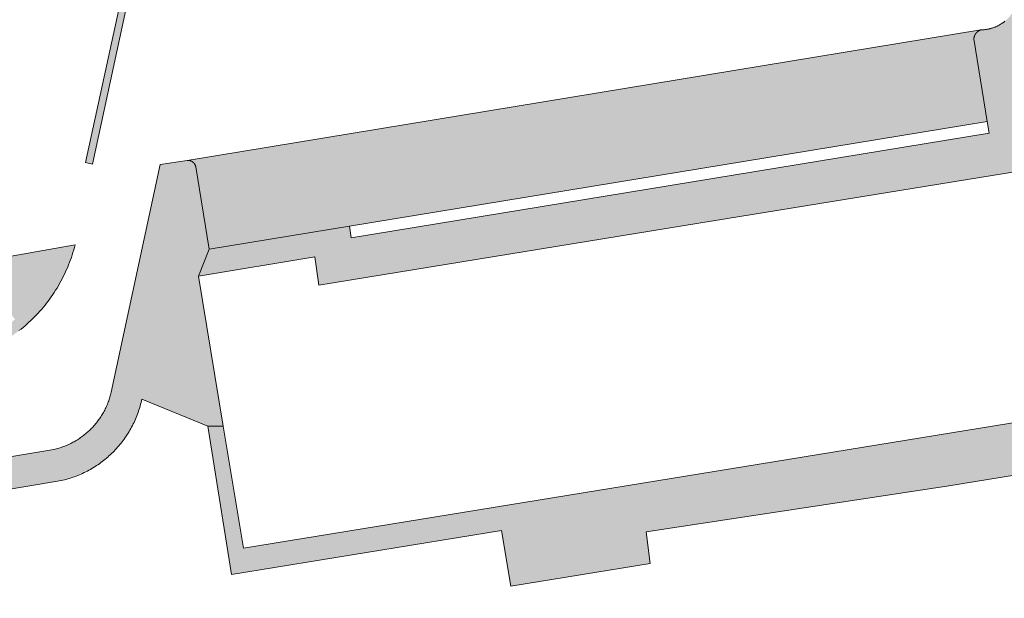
# Model space of a CAD drawing. Extents: x 97094 to 109644, y 463509 to 471969.
# Tile 90 of 256: x 103018 to 103071, y 467686 to 467717. Entities that reach past the tile are written whole.
import ezdxf

# ---------------------------------------------------------------- set-up
doc = ezdxf.new("R2010")
doc.units = 0
doc.layers.add('109 Onkruidbestrijding elementen', color=6, linetype='Continuous', lineweight=20, true_color=0xff00ff)

msp = doc.modelspace()

# ---------------------------------------------------------------- hatches: boundary and pattern name
at = {"layer": '109 Onkruidbestrijding elementen', "true_color": 0xff00ff}
for points in [[(103028.036, 467739.776), (103027.7, 467739.849), (103021.076, 467709.445), (103021.463, 467709.361), (103028.036, 467739.776)], [(103027.228, 467703.268), (103033.559, 467704.308), (103033.78, 467702.775), (103054.459, 467706.153), (103072.645, 467709.108), (103072.616, 467709.29), (103080.143, 467710.515), (103080.624, 467707.574), (103082.837, 467707.931), (103083.479, 467727.975), (103098.499, 467727.492), (103081.633, 467731.611), (103075.803, 467733.238), (103075.745, 467733.031), (103075.743, 467733.024), (103075.742, 467733.016), (103075.741, 467733.009), (103075.739, 467733.002), (103075.738, 467732.994), (103075.737, 467732.987), (103075.737, 467732.979), (103075.736, 467732.972), (103075.735, 467732.964), (103075.735, 467732.957), (103075.735, 467732.949), (103075.734, 467732.942), (103075.734, 467732.934), (103075.734, 467732.927), (103075.734, 467732.919), (103075.735, 467732.912), (103075.735, 467732.904), (103075.736, 467732.897), (103075.736, 467732.889), (103075.737, 467732.882), (103075.738, 467732.874), (103075.739, 467732.867), (103075.74, 467732.86), (103075.741, 467732.852), (103075.743, 467732.845), (103075.744, 467732.838), (103075.746, 467732.83), (103075.748, 467732.823), (103075.75, 467732.816), (103075.752, 467732.808), (103075.754, 467732.801), (103075.756, 467732.794), (103075.758, 467732.787), (103075.761, 467732.78), (103075.764, 467732.773), (103075.766, 467732.766), (103075.769, 467732.759), (103075.772, 467732.752), (103075.775, 467732.745), (103075.778, 467732.738), (103075.782, 467732.732), (103075.785, 467732.725), (103075.789, 467732.718), (103075.792, 467732.712), (103075.796, 467732.705), (103075.8, 467732.699), (103075.804, 467732.692), (103075.808, 467732.686), (103075.812, 467732.68), (103075.816, 467732.674), (103075.82, 467732.668), (103075.825, 467732.662), (103075.83, 467732.656), (103075.834, 467732.65), (103075.839, 467732.644), (103075.844, 467732.638), (103075.849, 467732.633), (103075.854, 467732.627), (103075.859, 467732.622), (103075.864, 467732.616), (103075.869, 467732.611), (103075.875, 467732.606), (103075.88, 467732.601), (103075.886, 467732.596), (103075.892, 467732.591), (103075.897, 467732.586), (103075.903, 467732.581), (103075.909, 467732.576), (103075.915, 467732.572), (103075.921, 467732.567), (103075.927, 467732.563), (103075.933, 467732.559), (103075.94, 467732.555), (103075.946, 467732.551), (103075.952, 467732.547), (103075.959, 467732.543), (103075.965, 467732.539), (103075.972, 467732.536), (103075.978, 467732.532), (103075.985, 467732.529), (103075.992, 467732.525), (103075.999, 467732.522), (103076.006, 467732.519), (103076.012, 467732.516), (103076.019, 467732.513), (103076.026, 467732.511), (103076.033, 467732.508), (103076.041, 467732.506), (103076.048, 467732.503), (103076.055, 467732.501), (103076.062, 467732.499), (103080.485, 467731.276), (103081.516, 467730.991), (103077.665, 467716.617), (103076.631, 467716.894), (103072.167, 467718.12), (103072.16, 467718.122), (103072.153, 467718.123), (103072.145, 467718.125), (103072.138, 467718.126), (103072.131, 467718.127), (103072.124, 467718.128), (103072.116, 467718.129), (103072.109, 467718.13), (103072.102, 467718.13), (103072.094, 467718.131), (103072.087, 467718.131), (103072.08, 467718.132), (103072.072, 467718.132), (103072.065, 467718.132), (103072.058, 467718.132), (103072.05, 467718.132), (103072.043, 467718.131), (103072.036, 467718.131), (103072.028, 467718.131), (103072.021, 467718.13), (103072.014, 467718.129), (103072.006, 467718.128), (103071.999, 467718.127), (103071.992, 467718.126), (103071.985, 467718.125), (103071.977, 467718.123), (103071.97, 467718.122), (103071.963, 467718.12), (103071.956, 467718.118), (103071.949, 467718.116), (103071.942, 467718.114), (103071.935, 467718.112), (103071.928, 467718.11), (103071.921, 467718.108), (103071.914, 467718.105), (103071.907, 467718.103), (103071.9, 467718.1), (103071.893, 467718.097), (103071.886, 467718.094), (103071.88, 467718.091), (103071.873, 467718.088), (103071.866, 467718.085), (103071.86, 467718.081), (103071.853, 467718.078), (103071.847, 467718.074), (103071.841, 467718.071), (103071.834, 467718.067), (103071.828, 467718.063), (103071.822, 467718.059), (103071.816, 467718.055), (103071.81, 467718.051), (103071.804, 467718.046), (103071.798, 467718.042), (103071.792, 467718.037), (103071.786, 467718.033), (103071.781, 467718.028), (103071.775, 467718.023), (103071.77, 467718.018), (103071.764, 467718.013), (103071.759, 467718.008), (103071.754, 467718.003), (103071.749, 467717.998), (103071.744, 467717.993), (103071.739, 467717.987), (103071.734, 467717.982), (103071.729, 467717.976), (103071.724, 467717.97), (103071.72, 467717.965), (103071.715, 467717.959), (103071.711, 467717.953), (103071.706, 467717.947), (103071.702, 467717.941), (103071.698, 467717.935), (103071.694, 467717.929), (103071.69, 467717.923), (103071.686, 467717.916), (103071.683, 467717.91), (103071.679, 467717.903), (103071.676, 467717.897), (103071.672, 467717.89), (103071.669, 467717.884), (103071.666, 467717.877), (103071.663, 467717.871), (103071.66, 467717.864), (103071.657, 467717.857), (103071.642, 467717.826), (103071.627, 467717.795), (103071.612, 467717.765), (103071.596, 467717.735), (103071.579, 467717.705), (103071.562, 467717.675), (103071.544, 467717.646), (103071.526, 467717.617), (103071.508, 467717.588), (103071.489, 467717.56), (103071.469, 467717.532), (103071.449, 467717.504), (103071.429, 467717.477), (103071.408, 467717.45), (103071.387, 467717.423), (103071.365, 467717.397), (103071.343, 467717.371), (103071.32, 467717.345), (103071.297, 467717.32), (103071.273, 467717.295), (103071.249, 467717.271), (103071.225, 467717.247), (103071.2, 467717.223), (103071.175, 467717.2), (103071.15, 467717.177), (103071.124, 467717.155), (103071.098, 467717.133), (103071.071, 467717.111), (103071.044, 467717.09), (103071.017, 467717.07), (103070.989, 467717.05), (103070.961, 467717.03), (103070.933, 467717.011), (103070.904, 467716.992), (103070.875, 467716.974), (103070.846, 467716.956), (103070.816, 467716.939), (103070.787, 467716.922), (103070.757, 467716.906), (103070.726, 467716.89), (103070.696, 467716.875), (103070.665, 467716.86), (103070.634, 467716.846), (103070.602, 467716.832), (103070.571, 467716.819), (103070.539, 467716.807), (103070.507, 467716.795), (103070.475, 467716.783), (103070.442, 467716.772), (103070.41, 467716.762), (103070.377, 467716.752), (103070.344, 467716.742), (103070.311, 467716.734), (103070.278, 467716.725), (103070.245, 467716.718), (103070.211, 467716.711), (103070.178, 467716.704), (103070.144, 467716.698), (103070.11, 467716.692), (103070.077, 467716.688), (103070.043, 467716.683), (103070.009, 467716.68), (103069.975, 467716.676), (103069.941, 467716.674), (103069.907, 467716.672), (103069.872, 467716.67), (103069.838, 467716.669), (103069.804, 467716.669), (103069.795, 467716.666), (103069.786, 467716.663), (103069.778, 467716.66), (103069.769, 467716.657), (103069.76, 467716.653), (103069.752, 467716.65), (103069.743, 467716.646), (103069.735, 467716.642), (103069.726, 467716.638), (103069.718, 467716.634), (103069.71, 467716.629), (103069.702, 467716.625), (103069.694, 467716.62), (103069.686, 467716.616), (103069.678, 467716.611), (103069.67, 467716.606), (103069.662, 467716.601), (103069.654, 467716.596), (103069.647, 467716.59), (103069.639, 467716.585), (103069.632, 467716.579), (103069.625, 467716.573), (103069.617, 467716.568), (103069.61, 467716.562), (103069.603, 467716.556), (103069.596, 467716.549), (103069.59, 467716.543), (103069.583, 467716.537), (103069.576, 467716.53), (103069.57, 467716.523), (103069.563, 467716.517), (103069.557, 467716.51), (103069.551, 467716.503), (103069.545, 467716.496), (103069.539, 467716.489), (103069.533, 467716.481), (103069.527, 467716.474), (103069.522, 467716.467), (103069.517, 467716.459), (103069.511, 467716.451), (103069.506, 467716.444), (103069.501, 467716.436), (103069.496, 467716.428), (103069.491, 467716.42), (103069.487, 467716.412), (103069.482, 467716.404), (103069.478, 467716.396), (103069.474, 467716.387), (103069.469, 467716.379), (103069.465, 467716.371), (103069.462, 467716.362), (103069.458, 467716.354), (103069.454, 467716.345), (103069.451, 467716.336), (103069.448, 467716.328), (103069.445, 467716.319), (103069.442, 467716.31), (103069.439, 467716.301), (103069.436, 467716.292), (103069.434, 467716.284), (103069.431, 467716.275), (103069.429, 467716.265), (103069.427, 467716.256), (103069.425, 467716.247), (103069.423, 467716.238), (103069.422, 467716.229), (103069.42, 467716.22), (103069.419, 467716.211), (103069.418, 467716.201), (103069.417, 467716.192), (103069.416, 467716.183), (103070.147, 467711.686), (103070.252, 467711.045), (103035.532, 467705.341), (103035.439, 467705.985), (103027.816, 467704.733), (103027.228, 467703.268)], [(103035.439, 467705.985), (103070.147, 467711.686), (103069.416, 467716.183), (103069.417, 467716.192), (103069.418, 467716.201), (103069.419, 467716.211), (103069.42, 467716.22), (103069.422, 467716.229), (103069.423, 467716.238), (103069.425, 467716.247), (103069.427, 467716.256), (103069.429, 467716.265), (103069.431, 467716.275), (103069.434, 467716.284), (103069.436, 467716.292), (103069.439, 467716.301), (103069.442, 467716.31), (103069.445, 467716.319), (103069.448, 467716.328), (103069.451, 467716.336), (103069.454, 467716.345), (103069.458, 467716.354), (103069.462, 467716.362), (103069.465, 467716.371), (103069.469, 467716.379), (103069.474, 467716.387), (103069.478, 467716.396), (103069.482, 467716.404), (103069.487, 467716.412), (103069.491, 467716.42), (103069.496, 467716.428), (103069.501, 467716.436), (103069.506, 467716.444), (103069.511, 467716.451), (103069.517, 467716.459), (103069.522, 467716.467), (103069.527, 467716.474), (103069.533, 467716.481), (103069.539, 467716.489), (103069.545, 467716.496), (103069.551, 467716.503), (103069.557, 467716.51), (103069.563, 467716.517), (103069.57, 467716.523), (103069.576, 467716.53), (103069.583, 467716.537), (103069.59, 467716.543), (103069.596, 467716.549), (103069.603, 467716.556), (103069.61, 467716.562), (103069.617, 467716.568), (103069.625, 467716.573), (103069.632, 467716.579), (103069.639, 467716.585), (103069.647, 467716.59), (103069.654, 467716.596), (103069.662, 467716.601), (103069.67, 467716.606), (103069.678, 467716.611), (103069.686, 467716.616), (103069.694, 467716.62), (103069.702, 467716.625), (103069.71, 467716.629), (103069.718, 467716.634), (103069.726, 467716.638), (103069.735, 467716.642), (103069.743, 467716.646), (103069.752, 467716.65), (103069.76, 467716.653), (103069.769, 467716.657), (103069.778, 467716.66), (103069.786, 467716.663), (103069.795, 467716.666), (103069.804, 467716.669), (103026.621, 467709.554), (103026.628, 467709.555), (103026.635, 467709.555), (103026.642, 467709.556), (103026.649, 467709.556), (103026.656, 467709.557), (103026.663, 467709.557), (103026.67, 467709.557), (103026.677, 467709.557), (103026.684, 467709.557), (103026.691, 467709.556), (103026.698, 467709.556), (103026.705, 467709.555), (103026.712, 467709.555), (103026.719, 467709.554), (103026.725, 467709.553), (103026.732, 467709.552), (103026.739, 467709.551), (103026.746, 467709.55), (103026.753, 467709.548), (103026.76, 467709.547), (103026.767, 467709.545), (103026.773, 467709.544), (103026.78, 467709.542), (103026.787, 467709.54), (103026.793, 467709.538), (103026.8, 467709.536), (103026.807, 467709.534), (103026.813, 467709.531), (103026.82, 467709.529), (103026.826, 467709.526), (103026.833, 467709.524), (103026.839, 467709.521), (103026.846, 467709.518), (103026.852, 467709.515), (103026.858, 467709.512), (103026.864, 467709.509), (103026.87, 467709.505), (103026.877, 467709.502), (103026.883, 467709.498), (103026.889, 467709.495), (103026.894, 467709.491), (103026.9, 467709.487), (103026.906, 467709.483), (103026.912, 467709.479), (103026.917, 467709.475), (103026.923, 467709.471), (103026.929, 467709.467), (103026.934, 467709.462), (103026.939, 467709.458), (103026.945, 467709.453), (103026.95, 467709.449), (103026.955, 467709.444), (103026.96, 467709.439), (103026.965, 467709.434), (103026.97, 467709.429), (103026.975, 467709.424), (103026.979, 467709.419), (103026.984, 467709.414), (103026.989, 467709.408), (103026.993, 467709.403), (103026.997, 467709.398), (103027.002, 467709.392), (103027.006, 467709.387), (103027.01, 467709.381), (103027.014, 467709.375), (103027.018, 467709.369), (103027.022, 467709.363), (103027.025, 467709.358), (103027.029, 467709.352), (103027.032, 467709.346), (103027.036, 467709.339), (103027.039, 467709.333), (103027.042, 467709.327), (103027.045, 467709.321), (103027.048, 467709.315), (103027.051, 467709.308), (103027.054, 467709.302), (103027.057, 467709.295), (103027.059, 467709.289), (103027.062, 467709.282), (103027.064, 467709.276), (103027.066, 467709.269), (103027.068, 467709.262), (103027.07, 467709.256), (103027.072, 467709.249), (103027.074, 467709.242), (103027.076, 467709.235), (103027.077, 467709.229), (103027.079, 467709.222), (103027.08, 467709.215), (103027.816, 467704.733), (103035.439, 467705.985)], [(102961.373, 467679.676), (102961.46, 467679.144), (102969.442, 467680.447), (102969.186, 467681.957), (102982.894, 467684.282), (102983.176, 467682.69), (102988.845, 467683.616), (102988.448, 467686.863), (103019.561, 467692.098), (103019.655, 467692.116), (103019.749, 467692.136), (103019.842, 467692.157), (103019.935, 467692.18), (103020.027, 467692.205), (103020.12, 467692.231), (103020.211, 467692.258), (103020.302, 467692.287), (103020.393, 467692.318), (103020.483, 467692.35), (103020.573, 467692.383), (103020.662, 467692.418), (103020.751, 467692.455), (103020.838, 467692.493), (103020.926, 467692.532), (103021.012, 467692.573), (103021.098, 467692.615), (103021.183, 467692.659), (103021.268, 467692.704), (103021.351, 467692.75), (103021.434, 467692.798), (103021.516, 467692.847), (103021.598, 467692.898), (103021.678, 467692.95), (103021.757, 467693.003), (103021.836, 467693.058), (103021.914, 467693.114), (103021.991, 467693.171), (103022.066, 467693.229), (103022.141, 467693.289), (103022.215, 467693.35), (103022.288, 467693.412), (103022.359, 467693.476), (103022.43, 467693.54), (103022.5, 467693.606), (103022.568, 467693.673), (103022.636, 467693.741), (103022.702, 467693.81), (103022.767, 467693.88), (103022.831, 467693.951), (103022.894, 467694.024), (103022.955, 467694.097), (103023.015, 467694.171), (103023.074, 467694.247), (103023.132, 467694.323), (103023.189, 467694.4), (103023.244, 467694.478), (103023.298, 467694.557), (103023.35, 467694.637), (103023.402, 467694.718), (103023.451, 467694.8), (103023.5, 467694.882), (103023.547, 467694.966), (103023.593, 467695.05), (103023.637, 467695.135), (103023.68, 467695.22), (103023.722, 467695.306), (103023.762, 467695.393), (103023.8, 467695.481), (103023.837, 467695.569), (103023.873, 467695.658), (103023.907, 467695.747), (103023.94, 467695.837), (103023.971, 467695.928), (103024.001, 467696.019), (103024.029, 467696.11), (103024.056, 467696.202), (103024.081, 467696.295), (103024.104, 467696.387), (103024.127, 467696.481), (103024.147, 467696.574), (103027.738, 467695.1), (103028.577, 467695.1), (103027.228, 467703.268), (103027.816, 467704.733), (103027.08, 467709.215), (103027.079, 467709.222), (103027.077, 467709.229), (103027.076, 467709.235), (103027.074, 467709.242), (103027.072, 467709.249), (103027.07, 467709.256), (103027.068, 467709.262), (103027.066, 467709.269), (103027.064, 467709.276), (103027.062, 467709.282), (103027.059, 467709.289), (103027.057, 467709.295), (103027.054, 467709.302), (103027.051, 467709.308), (103027.048, 467709.315), (103027.045, 467709.321), (103027.042, 467709.327), (103027.039, 467709.333), (103027.036, 467709.339), (103027.032, 467709.346), (103027.029, 467709.352), (103027.025, 467709.358), (103027.022, 467709.363), (103027.018, 467709.369), (103027.014, 467709.375), (103027.01, 467709.381), (103027.006, 467709.387), (103027.002, 467709.392), (103026.997, 467709.398), (103026.993, 467709.403), (103026.989, 467709.408), (103026.984, 467709.414), (103026.979, 467709.419), (103026.975, 467709.424), (103026.97, 467709.429), (103026.965, 467709.434), (103026.96, 467709.439), (103026.955, 467709.444), (103026.95, 467709.449), (103026.945, 467709.453), (103026.939, 467709.458), (103026.934, 467709.462), (103026.929, 467709.467), (103026.923, 467709.471), (103026.917, 467709.475), (103026.912, 467709.479), (103026.906, 467709.483), (103026.9, 467709.487), (103026.894, 467709.491), (103026.889, 467709.495), (103026.883, 467709.498), (103026.877, 467709.502), (103026.87, 467709.505), (103026.864, 467709.509), (103026.858, 467709.512), (103026.852, 467709.515), (103026.846, 467709.518), (103026.839, 467709.521), (103026.833, 467709.524), (103026.826, 467709.526), (103026.82, 467709.529), (103026.813, 467709.531), (103026.807, 467709.534), (103026.8, 467709.536), (103026.793, 467709.538), (103026.787, 467709.54), (103026.78, 467709.542), (103026.773, 467709.544), (103026.767, 467709.545), (103026.76, 467709.547), (103026.753, 467709.548), (103026.746, 467709.55), (103026.739, 467709.551), (103026.732, 467709.552), (103026.725, 467709.553), (103026.719, 467709.554), (103026.712, 467709.555), (103026.705, 467709.555), (103026.698, 467709.556), (103026.691, 467709.556), (103026.684, 467709.557), (103026.677, 467709.557), (103026.67, 467709.557), (103026.663, 467709.557), (103026.656, 467709.557), (103026.649, 467709.556), (103026.642, 467709.556), (103026.635, 467709.555), (103026.628, 467709.555), (103026.621, 467709.554), (103025.139, 467709.335), (103022.481, 467696.948), (103022.465, 467696.881), (103022.448, 467696.813), (103022.429, 467696.746), (103022.41, 467696.68), (103022.389, 467696.614), (103022.368, 467696.548), (103022.345, 467696.482), (103022.321, 467696.417), (103022.296, 467696.352), (103022.27, 467696.288), (103022.243, 467696.224), (103022.215, 467696.161), (103022.186, 467696.098), (103022.155, 467696.035), (103022.124, 467695.974), (103022.092, 467695.912), (103022.058, 467695.851), (103022.024, 467695.791), (103021.989, 467695.731), (103021.952, 467695.672), (103021.915, 467695.614), (103021.877, 467695.556), (103021.837, 467695.499), (103021.797, 467695.442), (103021.756, 467695.387), (103021.714, 467695.331), (103021.671, 467695.277), (103021.627, 467695.223), (103021.582, 467695.17), (103021.536, 467695.118), (103021.49, 467695.067), (103021.442, 467695.016), (103021.394, 467694.966), (103021.345, 467694.917), (103021.295, 467694.869), (103021.244, 467694.822), (103021.193, 467694.775), (103021.141, 467694.73), (103021.088, 467694.685), (103021.034, 467694.641), (103020.98, 467694.598), (103020.924, 467694.556), (103020.868, 467694.515), (103020.812, 467694.475), (103020.755, 467694.436), (103020.697, 467694.397), (103020.638, 467694.36), (103020.579, 467694.324), (103020.519, 467694.288), (103020.459, 467694.254), (103020.398, 467694.221), (103020.337, 467694.189), (103020.275, 467694.157), (103020.213, 467694.127), (103020.15, 467694.098), (103020.086, 467694.07), (103020.022, 467694.043), (103019.958, 467694.017), (103019.893, 467693.992), (103019.828, 467693.968), (103019.762, 467693.946), (103019.697, 467693.924), (103019.63, 467693.904), (103019.564, 467693.884), (103019.497, 467693.866), (103019.429, 467693.849), (103019.362, 467693.833), (102973.561, 467686.184), (102964.706, 467684.64), (102961.373, 467679.676)], [(103097.468, 467695.071), (103097.477, 467696.286), (103097.668, 467702.003), (103091.939, 467701.991), (103092.437, 467698.941), (103083.148, 467697.425), (103083.187, 467697.185), (103081.005, 467696.829), (103029.675, 467688.451), (103028.577, 467695.1), (103027.738, 467695.1), (103027.956, 467693.737), (103029.031, 467687.029), (103043.724, 467689.427), (103044.219, 467686.398), (103051.806, 467687.634), (103051.582, 467689.347), (103067.938, 467691.832), (103090.356, 467695.483), (103090.305, 467693.904), (103097.468, 467695.071)]]:
    msp.add_hatch(color=6, dxfattribs=at).paths.add_polyline_path(points)
h = msp.add_hatch(color=6, dxfattribs=at)
h.paths.add_polyline_path([(103011.599, 467703.383), (103012.343, 467698.818), (103012.345, 467698.81), (103012.347, 467698.803), (103012.35, 467698.795), (103012.352, 467698.788), (103012.355, 467698.78), (103012.358, 467698.773), (103012.361, 467698.765), (103012.364, 467698.758), (103012.367, 467698.751), (103012.37, 467698.743), (103012.373, 467698.736), (103012.377, 467698.729), (103012.38, 467698.722), (103012.384, 467698.715), (103012.388, 467698.708), (103012.392, 467698.701), (103012.396, 467698.694), (103012.4, 467698.688), (103012.404, 467698.681), (103012.409, 467698.674), (103012.413, 467698.668), (103012.418, 467698.661), (103012.423, 467698.655), (103012.428, 467698.649), (103012.432, 467698.642), (103012.438, 467698.636), (103012.443, 467698.63), (103012.448, 467698.624), (103012.453, 467698.618), (103012.459, 467698.612), (103012.464, 467698.607), (103012.47, 467698.601), (103012.476, 467698.596), (103012.481, 467698.59), (103012.487, 467698.585), (103012.493, 467698.58), (103012.499, 467698.575), (103012.505, 467698.569), (103012.512, 467698.565), (103012.518, 467698.56), (103012.524, 467698.555), (103012.531, 467698.55), (103012.537, 467698.546), (103012.544, 467698.542), (103012.551, 467698.537), (103012.557, 467698.533), (103012.564, 467698.529), (103012.571, 467698.525), (103012.578, 467698.521), (103012.585, 467698.518), (103012.592, 467698.514), (103012.599, 467698.51), (103012.607, 467698.507), (103012.614, 467698.504), (103012.621, 467698.501), (103012.629, 467698.498), (103012.636, 467698.495), (103012.643, 467698.492), (103012.651, 467698.49), (103012.658, 467698.487), (103012.666, 467698.485), (103012.674, 467698.482), (103012.681, 467698.48), (103012.689, 467698.478), (103012.697, 467698.476), (103012.704, 467698.475), (103012.712, 467698.473), (103012.72, 467698.472), (103012.728, 467698.47), (103012.736, 467698.469), (103012.744, 467698.468), (103012.752, 467698.467), (103012.759, 467698.466), (103012.767, 467698.466), (103012.775, 467698.465), (103012.783, 467698.465), (103012.791, 467698.464), (103012.799, 467698.464), (103012.807, 467698.464), (103014.007, 467698.699), (103014.146, 467698.73), (103014.284, 467698.762), (103014.422, 467698.798), (103014.559, 467698.835), (103014.695, 467698.875), (103014.831, 467698.917), (103014.966, 467698.961), (103015.101, 467699.007), (103015.234, 467699.056), (103015.367, 467699.107), (103015.499, 467699.16), (103015.63, 467699.216), (103015.76, 467699.273), (103015.889, 467699.333), (103016.017, 467699.395), (103016.143, 467699.459), (103016.269, 467699.525), (103016.394, 467699.593), (103016.518, 467699.663), (103016.64, 467699.735), (103016.761, 467699.809), (103016.881, 467699.886), (103017, 467699.964), (103017.117, 467700.044), (103017.233, 467700.127), (103017.348, 467700.211), (103017.461, 467700.297), (103017.572, 467700.385), (103017.683, 467700.474), (103017.791, 467700.566), (103017.898, 467700.659), (103018.004, 467700.754), (103018.108, 467700.851), (103018.21, 467700.95), (103018.311, 467701.05), (103018.41, 467701.152), (103018.507, 467701.256), (103018.603, 467701.361), (103018.697, 467701.468), (103018.789, 467701.576), (103018.879, 467701.686), (103018.967, 467701.797), (103019.054, 467701.91), (103019.138, 467702.024), (103019.221, 467702.14), (103019.302, 467702.257), (103019.38, 467702.375), (103019.457, 467702.495), (103019.532, 467702.616), (103019.605, 467702.738), (103019.675, 467702.861), (103019.744, 467702.986), (103019.811, 467703.111), (103019.875, 467703.238), (103019.937, 467703.366), (103019.998, 467703.495), (103020.056, 467703.624), (103020.111, 467703.755), (103020.165, 467703.887), (103020.217, 467704.019), (103020.266, 467704.152), (103020.313, 467704.287), (103020.358, 467704.422), (103020.4, 467704.557), (103020.44, 467704.693), (103020.478, 467704.83), (103020.514, 467704.968), (103011.599, 467703.383)])
h.paths.add_polyline_path([(103012.836, 467700.79), (103014.42, 467701.024), (103014.655, 467699.431), (103013.071, 467699.197), (103012.836, 467700.79)])
h.paths.add_polyline_path([(103014.977, 467701.267), (103016.312, 467702.216), (103017.245, 467700.904), (103015.91, 467699.955), (103014.977, 467701.267)])

# ---------------------------------------------------------------- linework, layer by layer
at = {"layer": '109 Onkruidbestrijding elementen', "color": 3, "true_color": 0x00ff00}
for points in [[(103028.036, 467739.776), (103027.7, 467739.849), (103021.076, 467709.445), (103021.463, 467709.361), (103028.036, 467739.776)], [(103035.439, 467705.985), (103070.147, 467711.686), (103069.416, 467716.183), (103069.417, 467716.192), (103069.418, 467716.201), (103069.419, 467716.211), (103069.42, 467716.22), (103069.422, 467716.229), (103069.423, 467716.238), (103069.425, 467716.247), (103069.427, 467716.256), (103069.429, 467716.265), (103069.431, 467716.275), (103069.434, 467716.284), (103069.436, 467716.292), (103069.439, 467716.301), (103069.442, 467716.31), (103069.445, 467716.319), (103069.448, 467716.328), (103069.451, 467716.336), (103069.454, 467716.345), (103069.458, 467716.354), (103069.462, 467716.362), (103069.465, 467716.371), (103069.469, 467716.379), (103069.474, 467716.387), (103069.478, 467716.396), (103069.482, 467716.404), (103069.487, 467716.412), (103069.491, 467716.42), (103069.496, 467716.428), (103069.501, 467716.436), (103069.506, 467716.444), (103069.511, 467716.451), (103069.517, 467716.459), (103069.522, 467716.467), (103069.527, 467716.474), (103069.533, 467716.481), (103069.539, 467716.489), (103069.545, 467716.496), (103069.551, 467716.503), (103069.557, 467716.51), (103069.563, 467716.517), (103069.57, 467716.523), (103069.576, 467716.53), (103069.583, 467716.537), (103069.59, 467716.543), (103069.596, 467716.549), (103069.603, 467716.556), (103069.61, 467716.562), (103069.617, 467716.568), (103069.625, 467716.573), (103069.632, 467716.579), (103069.639, 467716.585), (103069.647, 467716.59), (103069.654, 467716.596), (103069.662, 467716.601), (103069.67, 467716.606), (103069.678, 467716.611), (103069.686, 467716.616), (103069.694, 467716.62), (103069.702, 467716.625), (103069.71, 467716.629), (103069.718, 467716.634), (103069.726, 467716.638), (103069.735, 467716.642), (103069.743, 467716.646), (103069.752, 467716.65), (103069.76, 467716.653), (103069.769, 467716.657), (103069.778, 467716.66), (103069.786, 467716.663), (103069.795, 467716.666), (103069.804, 467716.669), (103026.621, 467709.554), (103026.628, 467709.555), (103026.635, 467709.555), (103026.642, 467709.556), (103026.649, 467709.556), (103026.656, 467709.557), (103026.663, 467709.557), (103026.67, 467709.557), (103026.677, 467709.557), (103026.684, 467709.557), (103026.691, 467709.556), (103026.698, 467709.556), (103026.705, 467709.555), (103026.712, 467709.555), (103026.719, 467709.554), (103026.725, 467709.553), (103026.732, 467709.552), (103026.739, 467709.551), (103026.746, 467709.55), (103026.753, 467709.548), (103026.76, 467709.547), (103026.767, 467709.545), (103026.773, 467709.544), (103026.78, 467709.542), (103026.787, 467709.54), (103026.793, 467709.538), (103026.8, 467709.536), (103026.807, 467709.534), (103026.813, 467709.531), (103026.82, 467709.529), (103026.826, 467709.526), (103026.833, 467709.524), (103026.839, 467709.521), (103026.846, 467709.518), (103026.852, 467709.515), (103026.858, 467709.512), (103026.864, 467709.509), (103026.87, 467709.505), (103026.877, 467709.502), (103026.883, 467709.498), (103026.889, 467709.495), (103026.894, 467709.491), (103026.9, 467709.487), (103026.906, 467709.483), (103026.912, 467709.479), (103026.917, 467709.475), (103026.923, 467709.471), (103026.929, 467709.467), (103026.934, 467709.462), (103026.939, 467709.458), (103026.945, 467709.453), (103026.95, 467709.449), (103026.955, 467709.444), (103026.96, 467709.439), (103026.965, 467709.434), (103026.97, 467709.429), (103026.975, 467709.424), (103026.979, 467709.419), (103026.984, 467709.414), (103026.989, 467709.408), (103026.993, 467709.403), (103026.997, 467709.398), (103027.002, 467709.392), (103027.006, 467709.387), (103027.01, 467709.381), (103027.014, 467709.375), (103027.018, 467709.369), (103027.022, 467709.363), (103027.025, 467709.358), (103027.029, 467709.352), (103027.032, 467709.346), (103027.036, 467709.339), (103027.039, 467709.333), (103027.042, 467709.327), (103027.045, 467709.321), (103027.048, 467709.315), (103027.051, 467709.308), (103027.054, 467709.302), (103027.057, 467709.295), (103027.059, 467709.289), (103027.062, 467709.282), (103027.064, 467709.276), (103027.066, 467709.269), (103027.068, 467709.262), (103027.07, 467709.256), (103027.072, 467709.249), (103027.074, 467709.242), (103027.076, 467709.235), (103027.077, 467709.229), (103027.079, 467709.222), (103027.08, 467709.215), (103027.816, 467704.733), (103035.439, 467705.985)], [(103097.468, 467695.071), (103097.477, 467696.286), (103097.668, 467702.003), (103091.939, 467701.991), (103092.437, 467698.941), (103083.148, 467697.425), (103083.187, 467697.185), (103081.005, 467696.829), (103029.675, 467688.451), (103028.577, 467695.1), (103027.738, 467695.1), (103027.956, 467693.737), (103029.031, 467687.029), (103043.724, 467689.427), (103044.219, 467686.398), (103051.806, 467687.634), (103051.582, 467689.347), (103067.938, 467691.832), (103090.356, 467695.483), (103090.305, 467693.904), (103097.468, 467695.071)]]:
    msp.add_lwpolyline(points, close=True, dxfattribs=at)
for points in [[(103071.098, 467717.133), (103071.071, 467717.111), (103071.044, 467717.09), (103071.017, 467717.07), (103070.989, 467717.05), (103070.961, 467717.03), (103070.933, 467717.011), (103070.904, 467716.992), (103070.875, 467716.974), (103070.846, 467716.956), (103070.816, 467716.939), (103070.787, 467716.922), (103070.757, 467716.906), (103070.726, 467716.89), (103070.696, 467716.875), (103070.665, 467716.86), (103070.634, 467716.846), (103070.602, 467716.832), (103070.571, 467716.819), (103070.539, 467716.807), (103070.507, 467716.795), (103070.475, 467716.783), (103070.442, 467716.772), (103070.41, 467716.762), (103070.377, 467716.752), (103070.344, 467716.742), (103070.311, 467716.734), (103070.278, 467716.725), (103070.245, 467716.718), (103070.211, 467716.711), (103070.178, 467716.704), (103070.144, 467716.698), (103070.11, 467716.692), (103070.077, 467716.688), (103070.043, 467716.683), (103070.009, 467716.68), (103069.975, 467716.676), (103069.941, 467716.674), (103069.907, 467716.672), (103069.872, 467716.67), (103069.838, 467716.669), (103069.804, 467716.669), (103069.795, 467716.666), (103069.786, 467716.663), (103069.778, 467716.66), (103069.769, 467716.657), (103069.76, 467716.653), (103069.752, 467716.65), (103069.743, 467716.646), (103069.735, 467716.642), (103069.726, 467716.638), (103069.718, 467716.634), (103069.71, 467716.629), (103069.702, 467716.625), (103069.694, 467716.62), (103069.686, 467716.616), (103069.678, 467716.611), (103069.67, 467716.606), (103069.662, 467716.601), (103069.654, 467716.596), (103069.647, 467716.59), (103069.639, 467716.585), (103069.632, 467716.579), (103069.625, 467716.573), (103069.617, 467716.568), (103069.61, 467716.562), (103069.603, 467716.556), (103069.596, 467716.549), (103069.59, 467716.543), (103069.583, 467716.537), (103069.576, 467716.53), (103069.57, 467716.523), (103069.563, 467716.517), (103069.557, 467716.51), (103069.551, 467716.503), (103069.545, 467716.496), (103069.539, 467716.489), (103069.533, 467716.481), (103069.527, 467716.474), (103069.522, 467716.467), (103069.517, 467716.459), (103069.511, 467716.451), (103069.506, 467716.444), (103069.501, 467716.436), (103069.496, 467716.428), (103069.491, 467716.42), (103069.487, 467716.412), (103069.482, 467716.404), (103069.478, 467716.396), (103069.474, 467716.387), (103069.469, 467716.379), (103069.465, 467716.371), (103069.462, 467716.362), (103069.458, 467716.354), (103069.454, 467716.345), (103069.451, 467716.336), (103069.448, 467716.328), (103069.445, 467716.319), (103069.442, 467716.31), (103069.439, 467716.301), (103069.436, 467716.292), (103069.434, 467716.284), (103069.431, 467716.275), (103069.429, 467716.265), (103069.427, 467716.256), (103069.425, 467716.247), (103069.423, 467716.238), (103069.422, 467716.229), (103069.42, 467716.22), (103069.419, 467716.211), (103069.418, 467716.201), (103069.417, 467716.192), (103069.416, 467716.183), (103070.147, 467711.686), (103070.252, 467711.045), (103035.532, 467705.341), (103035.439, 467705.985), (103027.816, 467704.733), (103027.228, 467703.268), (103027.228, 467703.268), (103033.559, 467704.308), (103033.78, 467702.775), (103054.459, 467706.153), (103072.645, 467709.108)], [(102988.448, 467686.863), (103019.561, 467692.098), (103019.655, 467692.116), (103019.749, 467692.136), (103019.842, 467692.157), (103019.935, 467692.18), (103020.027, 467692.205), (103020.12, 467692.231), (103020.211, 467692.258), (103020.302, 467692.287), (103020.393, 467692.318), (103020.483, 467692.35), (103020.573, 467692.383), (103020.662, 467692.418), (103020.751, 467692.455), (103020.838, 467692.493), (103020.926, 467692.532), (103021.012, 467692.573), (103021.098, 467692.615), (103021.183, 467692.659), (103021.268, 467692.704), (103021.351, 467692.75), (103021.434, 467692.798), (103021.516, 467692.847), (103021.598, 467692.898), (103021.678, 467692.95), (103021.757, 467693.003), (103021.836, 467693.058), (103021.914, 467693.114), (103021.991, 467693.171), (103022.066, 467693.229), (103022.141, 467693.289), (103022.215, 467693.35), (103022.288, 467693.412), (103022.359, 467693.476), (103022.43, 467693.54), (103022.5, 467693.606), (103022.568, 467693.673), (103022.636, 467693.741), (103022.702, 467693.81), (103022.767, 467693.88), (103022.831, 467693.951), (103022.894, 467694.024), (103022.955, 467694.097), (103023.015, 467694.171), (103023.074, 467694.247), (103023.132, 467694.323), (103023.189, 467694.4), (103023.244, 467694.478), (103023.298, 467694.557), (103023.35, 467694.637), (103023.402, 467694.718), (103023.451, 467694.8), (103023.5, 467694.882), (103023.547, 467694.966), (103023.593, 467695.05), (103023.637, 467695.135), (103023.68, 467695.22), (103023.722, 467695.306), (103023.762, 467695.393), (103023.8, 467695.481), (103023.837, 467695.569), (103023.873, 467695.658), (103023.907, 467695.747), (103023.94, 467695.837), (103023.971, 467695.928), (103024.001, 467696.019), (103024.029, 467696.11), (103024.056, 467696.202), (103024.081, 467696.295), (103024.104, 467696.387), (103024.127, 467696.481), (103024.147, 467696.574), (103027.738, 467695.1), (103028.577, 467695.1), (103027.228, 467703.268), (103027.816, 467704.733), (103027.08, 467709.215), (103027.079, 467709.222), (103027.077, 467709.229), (103027.076, 467709.235), (103027.074, 467709.242), (103027.072, 467709.249), (103027.07, 467709.256), (103027.068, 467709.262), (103027.066, 467709.269), (103027.064, 467709.276), (103027.062, 467709.282), (103027.059, 467709.289), (103027.057, 467709.295), (103027.054, 467709.302), (103027.051, 467709.308), (103027.048, 467709.315), (103027.045, 467709.321), (103027.042, 467709.327), (103027.039, 467709.333), (103027.036, 467709.339), (103027.032, 467709.346), (103027.029, 467709.352), (103027.025, 467709.358), (103027.022, 467709.363), (103027.018, 467709.369), (103027.014, 467709.375), (103027.01, 467709.381), (103027.006, 467709.387), (103027.002, 467709.392), (103026.997, 467709.398), (103026.993, 467709.403), (103026.989, 467709.408), (103026.984, 467709.414), (103026.979, 467709.419), (103026.975, 467709.424), (103026.97, 467709.429), (103026.965, 467709.434), (103026.96, 467709.439), (103026.955, 467709.444), (103026.95, 467709.449), (103026.945, 467709.453), (103026.939, 467709.458), (103026.934, 467709.462), (103026.929, 467709.467), (103026.923, 467709.471), (103026.917, 467709.475), (103026.912, 467709.479), (103026.906, 467709.483), (103026.9, 467709.487), (103026.894, 467709.491), (103026.889, 467709.495), (103026.883, 467709.498), (103026.877, 467709.502), (103026.87, 467709.505), (103026.864, 467709.509), (103026.858, 467709.512), (103026.852, 467709.515), (103026.846, 467709.518), (103026.839, 467709.521), (103026.833, 467709.524), (103026.826, 467709.526), (103026.82, 467709.529), (103026.813, 467709.531), (103026.807, 467709.534), (103026.8, 467709.536), (103026.793, 467709.538), (103026.787, 467709.54), (103026.78, 467709.542), (103026.773, 467709.544), (103026.767, 467709.545), (103026.76, 467709.547), (103026.753, 467709.548), (103026.746, 467709.55), (103026.739, 467709.551), (103026.732, 467709.552), (103026.725, 467709.553), (103026.719, 467709.554), (103026.712, 467709.555), (103026.705, 467709.555), (103026.698, 467709.556), (103026.691, 467709.556), (103026.684, 467709.557), (103026.677, 467709.557), (103026.67, 467709.557), (103026.663, 467709.557), (103026.656, 467709.557), (103026.649, 467709.556), (103026.642, 467709.556), (103026.635, 467709.555), (103026.628, 467709.555), (103026.621, 467709.554), (103025.139, 467709.335), (103022.481, 467696.948), (103022.465, 467696.881), (103022.448, 467696.813), (103022.429, 467696.746), (103022.41, 467696.68), (103022.389, 467696.614), (103022.368, 467696.548), (103022.345, 467696.482), (103022.321, 467696.417), (103022.296, 467696.352), (103022.27, 467696.288), (103022.243, 467696.224), (103022.215, 467696.161), (103022.186, 467696.098), (103022.155, 467696.035), (103022.124, 467695.974), (103022.092, 467695.912), (103022.058, 467695.851), (103022.024, 467695.791), (103021.989, 467695.731), (103021.952, 467695.672), (103021.915, 467695.614), (103021.877, 467695.556), (103021.837, 467695.499), (103021.797, 467695.442), (103021.756, 467695.387), (103021.714, 467695.331), (103021.671, 467695.277), (103021.627, 467695.223), (103021.582, 467695.17), (103021.536, 467695.118), (103021.49, 467695.067), (103021.442, 467695.016), (103021.394, 467694.966), (103021.345, 467694.917), (103021.295, 467694.869), (103021.244, 467694.822), (103021.193, 467694.775), (103021.141, 467694.73), (103021.088, 467694.685), (103021.034, 467694.641), (103020.98, 467694.598), (103020.924, 467694.556), (103020.868, 467694.515), (103020.812, 467694.475), (103020.755, 467694.436), (103020.697, 467694.397), (103020.638, 467694.36), (103020.579, 467694.324), (103020.519, 467694.288), (103020.459, 467694.254), (103020.398, 467694.221), (103020.337, 467694.189), (103020.275, 467694.157), (103020.213, 467694.127), (103020.15, 467694.098), (103020.086, 467694.07), (103020.022, 467694.043), (103019.958, 467694.017), (103019.893, 467693.992), (103019.828, 467693.968), (103019.762, 467693.946), (103019.697, 467693.924), (103019.63, 467693.904), (103019.564, 467693.884), (103019.497, 467693.866), (103019.429, 467693.849), (103019.362, 467693.833), (102973.561, 467686.184)], [(103017.461, 467700.297), (103017.572, 467700.385), (103017.683, 467700.474), (103017.791, 467700.566), (103017.898, 467700.659), (103018.004, 467700.754), (103018.108, 467700.851), (103018.21, 467700.95), (103018.311, 467701.05), (103018.41, 467701.152), (103018.507, 467701.256), (103018.603, 467701.361), (103018.697, 467701.468), (103018.789, 467701.576), (103018.879, 467701.686), (103018.967, 467701.797), (103019.054, 467701.91), (103019.138, 467702.024), (103019.221, 467702.14), (103019.302, 467702.257), (103019.38, 467702.375), (103019.457, 467702.495), (103019.532, 467702.616), (103019.605, 467702.738), (103019.675, 467702.861), (103019.744, 467702.986), (103019.811, 467703.111), (103019.875, 467703.238), (103019.937, 467703.366), (103019.998, 467703.495), (103020.056, 467703.624), (103020.111, 467703.755), (103020.165, 467703.887), (103020.217, 467704.019), (103020.266, 467704.152), (103020.313, 467704.287), (103020.358, 467704.422), (103020.4, 467704.557), (103020.44, 467704.693), (103020.478, 467704.83), (103020.514, 467704.968), (103011.599, 467703.383)]]:
    msp.add_lwpolyline(points, dxfattribs=at)

doc.saveas('drawing.dxf')
